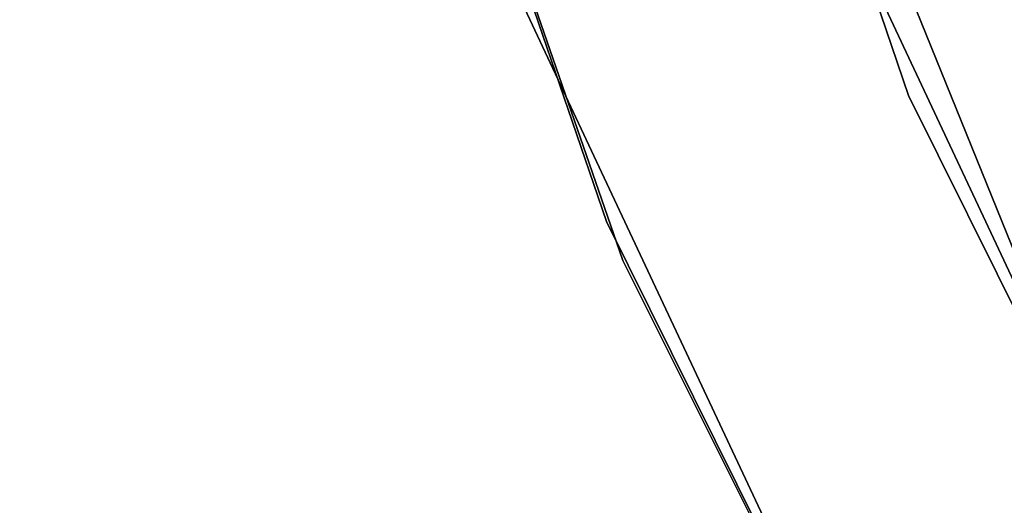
# Model space of a CAD drawing. Extents: x -91 to 91, y -91 to 262.
# Tile 45 of 256: x -61.3 to -56.78, y -25.74 to -23.52. Entities that reach past the tile are written whole.
import ezdxf

# ---------------------------------------------------------------- set-up
doc = ezdxf.new("R2010")
doc.units = 0
doc.header["$LTSCALE"] = 25.4
doc.layers.get('0').update_dxf_attribs({"linetype": 'CONTINUOUS'})

# ---------------------------------------------------------------- blocks, each defined once
blk = doc.blocks.new('ETE0_STL_1')
at = {"color": 0}
for p, q in [((-59.8479, -16.1935, 159.5), (-57.2222, -23.8667, 159.5)), ((-57.2222, -23.8667, 169), (-59.8479, -16.1935, 169)), ((-57.2222, -23.8667, 169), (-59.8479, -16.1935, 169)), ((-59.8479, -16.1935, 159.5), (-57.2222, -23.8667, 159.5)), ((-58.6066, -24.4441, 159.5), (-61.2958, -16.5853, 159.5)), ((-61.2958, -16.5853, 169), (-58.6066, -24.4441, 169)), ((-58.6066, -24.4441, 159.5), (-61.2958, -16.5853, 159.5)), ((-61.2958, -16.5853, 169), (-58.6066, -24.4441, 169)), ((-61.245, -16.7721, 158.5), (-58.5318, -24.6227, 158.5)), ((-58.5318, -24.6227, 159.5), (-61.245, -16.7721, 159.5)), ((-61.245, -16.7721, 158.5), (-58.5318, -24.6227, 158.5)), ((-58.5318, -24.6227, 159.5), (-61.245, -16.7721, 159.5)), ((-58.8222, -19.4357, 327.5076), (-55.7821, -26.9473, 327.5076)), ((-55.7821, -26.9473, 328.5076), (-58.8222, -19.4357, 328.5076)), ((-58.8222, -19.4357, 327.5076), (-55.7821, -26.9473, 327.5076)), ((-55.7821, -26.9473, 328.5076), (-58.8222, -19.4357, 328.5076)), ((-54.2876, -29.9475, 330.5076), (-57.7321, -22.6053, 330.5076)), ((-57.7321, -22.6053, 321.0076), (-54.2876, -29.9475, 321.0076)), ((-57.7321, -22.6053, 321.0076), (-54.2876, -29.9475, 321.0076)), ((-54.2876, -29.9475, 330.5076), (-57.7321, -22.6053, 330.5076)), ((-59.1289, -23.1523, 330.5076), (-55.601, -30.672, 330.5076)), ((-55.601, -30.672, 321.0076), (-59.1289, -23.1523, 321.0076)), ((-59.1289, -23.1523, 330.5076), (-55.601, -30.672, 330.5076)), ((-55.601, -30.672, 321.0076), (-59.1289, -23.1523, 321.0076)), ((-57.2222, -23.8667, 159.5), (-53.6174, -31.1315, 159.5)), ((-53.6174, -31.1315, 169), (-57.2222, -23.8667, 169)), ((-57.2222, -23.8667, 169), (-57.2222, -23.8667, 159.5)), ((-57.2222, -23.8667, 169), (-57.2222, -23.8667, 159.5)), ((-53.6174, -31.1315, 169), (-57.2222, -23.8667, 169)), ((-57.2222, -23.8667, 159.5), (-53.6174, -31.1315, 159.5)), ((-54.9146, -31.8847, 159.5), (-58.6066, -24.4441, 159.5)), ((-58.6066, -24.4441, 169), (-54.9146, -31.8847, 169)), ((-58.6066, -24.4441, 159.5), (-58.6066, -24.4441, 169)), ((-54.9146, -31.8847, 159.5), (-58.6066, -24.4441, 159.5)), ((-58.6066, -24.4441, 169), (-54.9146, -31.8847, 169)), ((-58.6066, -24.4441, 159.5), (-58.6066, -24.4441, 169)), ((-58.5318, -24.6227, 158.5), (-58.5318, -24.6227, 159.5)), ((-58.5318, -24.6227, 158.5), (-54.8172, -32.052, 158.5)), ((-54.8172, -32.052, 159.5), (-58.5318, -24.6227, 159.5)), ((-58.5318, -24.6227, 158.5), (-58.5318, -24.6227, 159.5)), ((-58.5318, -24.6227, 158.5), (-54.8172, -32.052, 158.5)), ((-54.8172, -32.052, 159.5), (-58.5318, -24.6227, 159.5))]:
    blk.add_line(p, q, dxfattribs=at)

msp = doc.modelspace()

# ---------------------------------------------------------------- block references
at = {"color": 253}
msp.add_blockref('ETE0_STL_1', (0, 0), dxfattribs=at)

doc.saveas('drawing.dxf')
